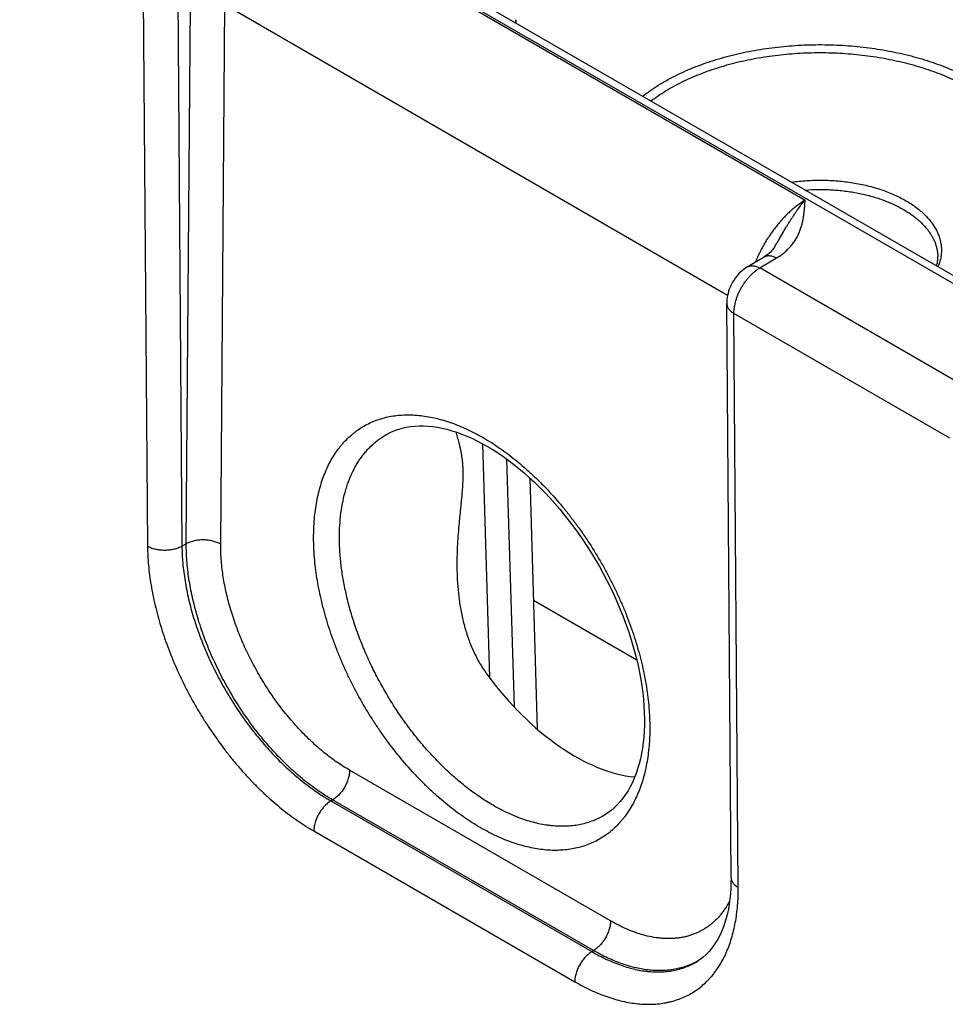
# Model space of a CAD drawing. Header units: inches. Extents: x 0 to 34, y 0 to 22.
# Tile 38 of 69: x 24.618 to 25.373, y 15.456 to 16.258. Entities that reach past the tile are written whole.
import ezdxf

# ---------------------------------------------------------------- set-up
doc = ezdxf.new("R2010")
doc.units = ezdxf.units.IN
doc.header["$LTSCALE"] = 1.87
doc.header["$MEASUREMENT"] = 0
doc.layers.get('0').update_dxf_attribs({"linetype": 'CONTINUOUS'})

msp = doc.modelspace()

# ---------------------------------------------------------------- linework, layer by layer
at = {"color": 7, "linetype": 'CONTINUOUS'}
for p, q in [((23.41624, 17.17688), (26.01147, 15.67842)), ((23.42575, 17.17782), (26.02098, 15.67936)), ((24.83602, 16.35535), (25.2584, 16.11148)), ((24.71884, 16.29714), (24.72245, 15.8294)), ((24.74688, 16.29714), (24.75049, 15.82941)), ((24.75401, 15.83144), (24.75737, 16.27105)), ((24.78204, 15.83115), (24.78541, 16.27076)), ((24.78541, 16.27076), (25.19523, 16.03413)), ((25.02262, 16.25845), (25.0227, 16.25576)), ((25.21119, 16.05698), (25.22491, 16.06518)), ((25.22145, 16.05614), (25.23518, 16.06435)), ((25.39778, 15.95432), (25.22145, 16.05614)), ((25.19799, 15.55961), (25.1945, 16.02727)), ((25.20385, 15.55145), (25.20036, 16.01911)), ((25.37645, 15.91744), (25.20036, 16.01911)), ((24.9953, 15.91305), (25.00106, 15.72246)), ((25.01512, 15.90047), (25.02122, 15.69853)), ((25.0339, 15.88514), (25.04009, 15.68041)), ((24.75049, 15.82941), (24.75401, 15.83144)), ((25.12113, 15.73672), (25.03692, 15.78534)), ((25.0998, 15.52414), (24.88715, 15.64692)), ((24.87187, 15.62192), (24.87326, 15.62272)), ((24.87187, 15.62192), (25.08457, 15.49911)), ((25.08591, 15.49994), (24.87326, 15.62272)), ((25.09483, 15.61039), (25.09482, 15.61038)), ((24.85798, 15.59742), (25.07067, 15.47462)), ((25.08457, 15.49911), (25.08591, 15.49994)), ((25.17058, 15.49128), (25.17059, 15.49129))]:
    msp.add_line(p, q, dxfattribs=at)
for points in [[(25.23368, 16.07357), (25.23335, 16.07305), (25.23265, 16.07203), (25.23187, 16.07103), (25.23103, 16.07006), (25.23012, 16.06912), (25.22914, 16.06823), (25.22812, 16.06738), (25.22705, 16.06658), (25.22594, 16.06582), (25.22492, 16.06518)], [(25.21119, 16.05698), (25.20998, 16.05621), (25.20861, 16.05524), (25.20727, 16.05419), (25.20598, 16.05306), (25.20475, 16.05185), (25.20357, 16.05058), (25.20245, 16.04925), (25.20141, 16.04788), (25.20043, 16.04646), (25.19952, 16.045), (25.19868, 16.04351), (25.19791, 16.04197), (25.19721, 16.0404), (25.19658, 16.03879), (25.19602, 16.03715), (25.19554, 16.03548), (25.19515, 16.03379), (25.19485, 16.0321), (25.19464, 16.0304), (25.19453, 16.0287), (25.19451, 16.02727)], [(24.91782, 15.92086), (24.92014, 15.92206), (24.9233, 15.92346), (24.92654, 15.92465), (24.92985, 15.92562), (24.93324, 15.92639), (24.93671, 15.92696), (24.94023, 15.92733), (24.94382, 15.92751), (24.94746, 15.9275), (24.95115, 15.9273), (24.95489, 15.92692), (24.95869, 15.92636), (24.96255, 15.92562), (24.96646, 15.92469), (24.97042, 15.92359), (24.97442, 15.92231), (24.97847, 15.92084), (24.98256, 15.9192), (24.98668, 15.91738), (24.99084, 15.91538), (24.99502, 15.91321), (24.99908, 15.91094)], [(24.99908, 15.91094), (25.00325, 15.90845), (25.00759, 15.90569), (25.01194, 15.90275), (25.01628, 15.89964), (25.02062, 15.89635), (25.02495, 15.89289), (25.02926, 15.88926), (25.03354, 15.88548), (25.0378, 15.88153), (25.04201, 15.87743), (25.04619, 15.87319), (25.05031, 15.8688), (25.05438, 15.86427), (25.05838, 15.85961), (25.06232, 15.85483), (25.06619, 15.84992), (25.06997, 15.84491), (25.07367, 15.83979), (25.07728, 15.83457), (25.0808, 15.82926), (25.08422, 15.82386), (25.08754, 15.81839), (25.09074, 15.81284), (25.09384, 15.80723), (25.09682, 15.80157), (25.09967, 15.79586), (25.1024, 15.79011), (25.105, 15.78432), (25.10748, 15.77851), (25.10981, 15.77269), (25.11202, 15.76685), (25.11408, 15.76101), (25.11599, 15.75519), (25.11777, 15.74938), (25.11939, 15.74359), (25.12087, 15.73784), (25.12219, 15.73213), (25.12337, 15.72647), (25.12439, 15.72087), (25.12527, 15.71533), (25.12599, 15.70986), (25.12656, 15.70447), (25.12697, 15.69915), (25.12724, 15.69393), (25.12736, 15.6888), (25.12733, 15.68378), (25.12714, 15.67887), (25.12682, 15.67408), (25.12635, 15.66941), (25.12573, 15.66487), (25.12498, 15.66046), (25.12408, 15.65618), (25.12305, 15.65203), (25.12188, 15.64803), (25.12058, 15.64417), (25.11914, 15.64047), (25.11757, 15.6369), (25.11586, 15.63348), (25.11402, 15.63021), (25.11204, 15.6271), (25.10992, 15.62414), (25.10765, 15.62133), (25.10522, 15.61868), (25.10265, 15.61621), (25.09994, 15.61392), (25.09708, 15.61183), (25.09482, 15.61038)], [(25.19799, 15.55961), (25.19796, 15.55515), (25.1978, 15.55065), (25.1975, 15.54628), (25.19706, 15.54204), (25.1965, 15.53792), (25.19581, 15.53393), (25.195, 15.53007), (25.19406, 15.52635), (25.193, 15.52277), (25.19181, 15.51933), (25.19052, 15.51604), (25.1891, 15.51289), (25.18756, 15.50988), (25.18588, 15.507), (25.18408, 15.50426), (25.18213, 15.50165), (25.18004, 15.49919), (25.1778, 15.49689), (25.1754, 15.49475), (25.17283, 15.49277), (25.17058, 15.49128)]]:
    msp.add_lwpolyline(points, dxfattribs=at)
for centre, radius, start, end in [((25.00254, 16.25784), 0.02009, 354.34594, 1.7241), ((25.14249, 15.54155), 0.05752, 299.19945, 300.4401)]:
    msp.add_arc(centre, radius, start, end, dxfattribs=at)
msp.add_ellipse((25.06866, 15.80168), major_axis=(-0.09085, 0.15208), ratio=0.567168, start_param=1.74117, end_param=2.748436, dxfattribs=at)
for points, knots in [([(25.12586, 16.19619), (25.12781, 16.19771), (25.13187, 16.20067), (25.13827, 16.20487), (25.14504, 16.20885), (25.15217, 16.21263), (25.15964, 16.21617), (25.16743, 16.21948), (25.17552, 16.22255), (25.18387, 16.22536), (25.19248, 16.22791), (25.20131, 16.23018), (25.21034, 16.23219), (25.21954, 16.23391), (25.22888, 16.23534), (25.23835, 16.23648), (25.24791, 16.23733), (25.25753, 16.23788), (25.26719, 16.23814), (25.27686, 16.23809), (25.28652, 16.23775), (25.29612, 16.23711), (25.30566, 16.23617), (25.31509, 16.23494), (25.32439, 16.23342), (25.33354, 16.23161), (25.34252, 16.22952), (25.35128, 16.22716), (25.35981, 16.22453), (25.36809, 16.22164), (25.37609, 16.2185), (25.38378, 16.21512), (25.39115, 16.21151), (25.3959, 16.20891), (25.39821, 16.20758)], [0, 0, 0, 0, 0.025974, 0.052711, 0.0802, 0.108424, 0.137356, 0.166966, 0.197217, 0.228068, 0.259473, 0.291382, 0.323742, 0.356497, 0.38959, 0.422959, 0.456543, 0.490279, 0.524101, 0.557947, 0.59175, 0.625446, 0.658971, 0.692263, 0.72526, 0.757901, 0.79013, 0.821892, 0.853134, 0.883807, 0.913868, 0.943276, 0.971997, 1, 1, 1, 1]), ([(25.13269, 16.19225), (25.13458, 16.19368), (25.13851, 16.19649), (25.14469, 16.20045), (25.15122, 16.20422), (25.15809, 16.20778), (25.16527, 16.21113), (25.17276, 16.21425), (25.18052, 16.21714), (25.18854, 16.21978), (25.19679, 16.22217), (25.20525, 16.22431), (25.21389, 16.22619), (25.22269, 16.22779), (25.23163, 16.22913), (25.24068, 16.23018), (25.24981, 16.23096), (25.259, 16.23146), (25.26823, 16.23167), (25.27746, 16.2316), (25.28667, 16.23125), (25.29584, 16.23061), (25.30493, 16.22969), (25.31393, 16.2285), (25.3228, 16.22703), (25.33153, 16.22529), (25.34008, 16.22329), (25.34844, 16.22102), (25.35658, 16.2185), (25.36447, 16.21574), (25.3721, 16.21274), (25.37944, 16.2095), (25.38647, 16.20605), (25.391, 16.20357), (25.39321, 16.2023)], [0, 0, 0, 0, 0.0261, 0.052955, 0.080555, 0.108878, 0.1379, 0.167589, 0.197907, 0.228813, 0.260261, 0.292202, 0.324583, 0.357348, 0.390441, 0.4238, 0.457366, 0.491074, 0.524863, 0.558667, 0.592424, 0.62607, 0.659541, 0.692776, 0.725714, 0.758297, 0.790467, 0.82217, 0.853356, 0.883977, 0.913988, 0.943352, 0.972032, 1, 1, 1, 1]), ([(25.24726, 16.12611), (25.24932, 16.12639), (25.25346, 16.12689), (25.25972, 16.12741), (25.26602, 16.12769), (25.27234, 16.12774), (25.27865, 16.12756), (25.28493, 16.12715), (25.29115, 16.1265), (25.29728, 16.12563), (25.30331, 16.12453), (25.3092, 16.12322), (25.31494, 16.12169), (25.32049, 16.11995), (25.32585, 16.11801), (25.33097, 16.11587), (25.33585, 16.11355), (25.33898, 16.11186), (25.34049, 16.11099)], [0, 0, 0, 0, 0.064909, 0.130301, 0.195999, 0.261827, 0.327605, 0.393152, 0.458294, 0.522856, 0.586668, 0.64957, 0.711406, 0.772033, 0.831317, 0.889139, 0.945395, 1, 1, 1, 1]), ([(25.25842, 16.11966), (25.26205, 16.11993), (25.26752, 16.12015), (25.2748, 16.12008), (25.28025, 16.11985), (25.28568, 16.11945), (25.29105, 16.11886), (25.29635, 16.1181), (25.30158, 16.11717), (25.3067, 16.11606), (25.31171, 16.11479), (25.31658, 16.11336), (25.3213, 16.11177), (25.32586, 16.11002), (25.33024, 16.10813), (25.33442, 16.1061), (25.33711, 16.10463), (25.33842, 16.10388)], [0, 0, 0, 0, 0.132068, 0.198231, 0.264283, 0.330081, 0.395485, 0.460356, 0.52456, 0.587966, 0.650449, 0.711893, 0.772187, 0.831229, 0.88893, 0.945209, 1, 1, 1, 1]), ([(25.2584, 16.11148), (25.25738, 16.11086), (25.25534, 16.10955), (25.25235, 16.10741), (25.24938, 16.10507), (25.24644, 16.10253), (25.24356, 16.0998), (25.24072, 16.0969), (25.23796, 16.09383), (25.23528, 16.09061), (25.23268, 16.08725), (25.23019, 16.08377), (25.2278, 16.08017), (25.22553, 16.07647), (25.22339, 16.07268), (25.22071, 16.06755), (25.21892, 16.06361), (25.21782, 16.06094)], [0, 0, 0, 0, 0.054242, 0.110156, 0.167661, 0.226657, 0.287033, 0.348662, 0.411405, 0.475117, 0.539641, 0.604817, 0.670478, 0.736452, 0.802568, 0.86865, 1, 1, 1, 1]), ([(25.23368, 16.07357), (25.23421, 16.07446), (25.23527, 16.07624), (25.23734, 16.07978), (25.23988, 16.08416), (25.24241, 16.08847), (25.24445, 16.09183), (25.24597, 16.09428), (25.24749, 16.09668), (25.24903, 16.09901), (25.25057, 16.10127), (25.25262, 16.10417), (25.25518, 16.1076), (25.25732, 16.11022), (25.2584, 16.11148)], [0, 0, 0, 0, 0.068782, 0.13702, 0.271646, 0.403414, 0.468048, 0.531756, 0.59447, 0.656116, 0.716623, 0.775924, 0.890688, 1, 1, 1, 1]), ([(25.23518, 16.06435), (25.2358, 16.06472), (25.23701, 16.06548), (25.23932, 16.06706), (25.24197, 16.06914), (25.24484, 16.07181), (25.24735, 16.0746), (25.24952, 16.07749), (25.25137, 16.08045), (25.25292, 16.08346), (25.25421, 16.08652), (25.25526, 16.0896), (25.2561, 16.0927), (25.25676, 16.09582), (25.25726, 16.09895), (25.25765, 16.10208), (25.2579, 16.10469), (25.25807, 16.10678), (25.25822, 16.10886), (25.25833, 16.11043), (25.2584, 16.11148)], [0, 0, 0, 0, 0.039358, 0.077779, 0.151911, 0.222696, 0.290486, 0.35569, 0.418732, 0.480025, 0.539956, 0.598864, 0.657035, 0.714696, 0.772024, 0.829146, 0.886148, 0.914623, 0.943088, 1, 1, 1, 1]), ([(25.34049, 16.11099), (25.34196, 16.11014), (25.3448, 16.1084), (25.34882, 16.10558), (25.35253, 16.10263), (25.35591, 16.09954), (25.35845, 16.09684), (25.3603, 16.09463), (25.362, 16.09242), (25.3639, 16.0896), (25.36581, 16.08611), (25.36734, 16.08256), (25.36846, 16.07895), (25.36919, 16.07531), (25.36951, 16.07164), (25.36942, 16.06798), (25.36892, 16.06432), (25.36802, 16.06069), (25.36716, 16.05833), (25.36667, 16.05716)], [0, 0, 0, 0, 0.077148, 0.151727, 0.223713, 0.293123, 0.360019, 0.392565, 0.42453, 0.486796, 0.547058, 0.605597, 0.662754, 0.718913, 0.774498, 0.829956, 0.885738, 0.942283, 1, 1, 1, 1]), ([(25.33842, 16.10388), (25.3395, 16.10325), (25.34161, 16.10198), (25.34464, 16.09996), (25.3475, 16.09785), (25.35019, 16.09567), (25.35268, 16.09341), (25.35499, 16.09109), (25.3571, 16.0887), (25.35901, 16.08626), (25.36071, 16.08377), (25.3622, 16.08123), (25.36348, 16.07865), (25.36454, 16.07604), (25.36538, 16.0734), (25.36599, 16.07074), (25.36639, 16.06807), (25.3665, 16.06627), (25.36652, 16.06538)], [0, 0, 0, 0, 0.075082, 0.148292, 0.219608, 0.289023, 0.356552, 0.422227, 0.4861, 0.548246, 0.608765, 0.667778, 0.725432, 0.781897, 0.837366, 0.892051, 0.946182, 1, 1, 1, 1]), ([(25.22492, 16.06518), (25.22508, 16.06528), (25.22543, 16.06547), (25.22596, 16.0657), (25.22652, 16.0659), (25.22731, 16.06609), (25.22834, 16.06623), (25.22964, 16.06621), (25.23099, 16.066), (25.23237, 16.06562), (25.23379, 16.06507), (25.23471, 16.06461), (25.23518, 16.06435)], [0, 0, 0, 0, 0.054126, 0.108504, 0.16338, 0.218989, 0.333176, 0.452651, 0.578528, 0.71153, 0.85201, 1, 1, 1, 1]), ([(25.36555, 16.05781), (25.36573, 16.05844), (25.36603, 16.0597), (25.36634, 16.0616), (25.36651, 16.06349), (25.36653, 16.06475), (25.36652, 16.06538)], [0, 0, 0, 0, 0.255753, 0.506454, 0.753932, 1, 1, 1, 1]), ([(25.20036, 16.01911), (25.20036, 16.01993), (25.20042, 16.02162), (25.20071, 16.02418), (25.2012, 16.02681), (25.20189, 16.02949), (25.20277, 16.03219), (25.20383, 16.03488), (25.20506, 16.03755), (25.20645, 16.04015), (25.20798, 16.04268), (25.20965, 16.04509), (25.21142, 16.04738), (25.2133, 16.04951), (25.21525, 16.05148), (25.21727, 16.05325), (25.219, 16.05456), (25.2204, 16.0555), (25.2211, 16.05593), (25.22145, 16.05614)], [0, 0, 0, 0, 0.05568, 0.113908, 0.174443, 0.236983, 0.301183, 0.366661, 0.433007, 0.499794, 0.566589, 0.632955, 0.698467, 0.762714, 0.825313, 0.885917, 0.944223, 0.972442, 1, 1, 1, 1]), ([(25.21119, 16.05698), (25.21136, 16.05708), (25.2117, 16.05726), (25.21224, 16.0575), (25.2128, 16.05769), (25.21358, 16.05789), (25.21462, 16.05802), (25.21591, 16.058), (25.21726, 16.0578), (25.21865, 16.05742), (25.22006, 16.05687), (25.22099, 16.0564), (25.22145, 16.05614)], [0, 0, 0, 0, 0.054125, 0.108503, 0.163379, 0.218988, 0.333176, 0.452652, 0.57853, 0.711532, 0.852012, 1, 1, 1, 1]), ([(25.1945, 16.02727), (25.19451, 16.02708), (25.19452, 16.0267), (25.1946, 16.02613), (25.19472, 16.02557), (25.19495, 16.02481), (25.19536, 16.02388), (25.19603, 16.02281), (25.19688, 16.02179), (25.19789, 16.02082), (25.19906, 16.01991), (25.19991, 16.01937), (25.20036, 16.01911)], [0, 0, 0, 0, 0.054155, 0.10856, 0.163459, 0.219086, 0.333291, 0.452755, 0.578598, 0.711557, 0.852005, 1, 1, 1, 1]), ([(24.99359, 15.60022), (24.99132, 15.60153), (24.98679, 15.60428), (24.98009, 15.60873), (24.97343, 15.61354), (24.96681, 15.6187), (24.96027, 15.6242), (24.95381, 15.63002), (24.94745, 15.63615), (24.93907, 15.64477), (24.92894, 15.65623), (24.91944, 15.6684), (24.91218, 15.67858), (24.90516, 15.68907), (24.89693, 15.70258), (24.88948, 15.71655), (24.88402, 15.72794), (24.8802, 15.73654), (24.87665, 15.7452), (24.87339, 15.75389), (24.87042, 15.7626), (24.86775, 15.7713), (24.86538, 15.77997), (24.86332, 15.78858), (24.86159, 15.79713), (24.86017, 15.80558), (24.85907, 15.81393), (24.85831, 15.82214), (24.85787, 15.8302), (24.85776, 15.83809), (24.85798, 15.84579), (24.85852, 15.85328), (24.8594, 15.86055), (24.8606, 15.86757), (24.86213, 15.87433), (24.86398, 15.88082), (24.86614, 15.88701), (24.86861, 15.8929), (24.87139, 15.89846), (24.87446, 15.90369), (24.87728, 15.90778), (24.87968, 15.91087), (24.88215, 15.9138), (24.88541, 15.91725), (24.88891, 15.9204), (24.89183, 15.92272), (24.89483, 15.9249), (24.89873, 15.92738), (24.90283, 15.92952), (24.90622, 15.93102), (24.90968, 15.93239), (24.91415, 15.93384), (24.9197, 15.93516), (24.92542, 15.93605), (24.93131, 15.93651), (24.93735, 15.93654), (24.94353, 15.93615), (24.94983, 15.93533), (24.95624, 15.93408), (24.96274, 15.93241), (24.96931, 15.93033), (24.97595, 15.92783), (24.98263, 15.92493), (24.98934, 15.92162), (24.99376, 15.91919), (24.99598, 15.91791)], [0, 0, 0, 0, 0.01604, 0.032455, 0.049231, 0.066353, 0.083803, 0.10156, 0.119603, 0.137908, 0.175195, 0.213211, 0.232423, 0.251729, 0.290501, 0.329283, 0.348603, 0.367834, 0.386945, 0.405908, 0.424692, 0.443272, 0.461621, 0.479711, 0.49752, 0.515026, 0.532208, 0.549047, 0.565527, 0.581634, 0.597357, 0.612689, 0.627624, 0.642162, 0.656304, 0.670058, 0.683437, 0.696454, 0.709132, 0.721498, 0.733583, 0.739532, 0.745425, 0.757062, 0.768541, 0.774238, 0.779913, 0.791226, 0.802533, 0.808203, 0.813892, 0.825348, 0.836953, 0.848753, 0.860791, 0.873105, 0.885725, 0.898681, 0.911993, 0.92568, 0.939753, 0.95422, 0.969084, 0.984346, 1, 1, 1, 1]), ([(25.00401, 15.61838), (25.00083, 15.62021), (24.9945, 15.62415), (24.98522, 15.63073), (24.97606, 15.63804), (24.96705, 15.64604), (24.95825, 15.65469), (24.94971, 15.66394), (24.94147, 15.67374), (24.93358, 15.68404), (24.92608, 15.69478), (24.91901, 15.70591), (24.91241, 15.71735), (24.90632, 15.72906), (24.90077, 15.74096), (24.89578, 15.753), (24.8914, 15.7651), (24.88763, 15.77719), (24.88451, 15.78923), (24.88205, 15.80113), (24.88025, 15.81283), (24.87914, 15.82427), (24.87872, 15.83539), (24.87899, 15.84613), (24.87995, 15.85643), (24.88159, 15.86623), (24.88391, 15.87549), (24.8869, 15.88414), (24.88996, 15.89087), (24.89273, 15.8959), (24.89494, 15.89945), (24.89731, 15.90282), (24.89982, 15.90601), (24.90248, 15.90899), (24.90527, 15.91178), (24.90821, 15.91437), (24.91128, 15.91676), (24.91448, 15.91894), (24.91669, 15.92025), (24.91782, 15.92086)], [0, 0, 0, 0, 0.030632, 0.062318, 0.094992, 0.128574, 0.16297, 0.198076, 0.23378, 0.269962, 0.306495, 0.34325, 0.380095, 0.416896, 0.453521, 0.48984, 0.525724, 0.561052, 0.595708, 0.629586, 0.662586, 0.694625, 0.725631, 0.755551, 0.784347, 0.812006, 0.83854, 0.863986, 0.888413, 0.90028, 0.911932, 0.923389, 0.93467, 0.945797, 0.956793, 0.967685, 0.978498, 0.98926, 1, 1, 1, 1]), ([(24.97369, 15.92255), (24.97388, 15.92187), (24.97427, 15.92048), (24.97487, 15.91834), (24.97548, 15.91612), (24.9761, 15.91379), (24.97671, 15.91135), (24.9773, 15.90878), (24.97785, 15.90608), (24.97834, 15.90323), (24.97877, 15.90022), (24.9791, 15.89705), (24.97933, 15.89372), (24.97945, 15.89023), (24.97946, 15.8866), (24.97936, 15.88284), (24.97916, 15.87898), (24.97889, 15.87504), (24.97855, 15.87102), (24.97816, 15.86695), (24.97775, 15.86283), (24.97733, 15.85868), (24.9769, 15.8545), (24.97649, 15.85029), (24.97609, 15.84607), (24.97561, 15.8404), (24.9751, 15.83329), (24.97468, 15.82472), (24.97451, 15.81613), (24.97458, 15.8104), (24.97467, 15.80753)], [0, 0, 0, 0, 0.018359, 0.037471, 0.057384, 0.078155, 0.09985, 0.122545, 0.146323, 0.171272, 0.197472, 0.224982, 0.253824, 0.283971, 0.315343, 0.347811, 0.381225, 0.415423, 0.450259, 0.485603, 0.521347, 0.557407, 0.593715, 0.630218, 0.666875, 0.703654, 0.777477, 0.851539, 0.925737, 1, 1, 1, 1]), ([(24.99598, 15.91791), (24.99825, 15.9166), (25.00278, 15.91385), (25.00948, 15.90941), (25.01614, 15.9046), (25.02275, 15.89944), (25.02929, 15.89394), (25.03575, 15.88812), (25.04212, 15.88199), (25.0505, 15.87337), (25.05856, 15.86424), (25.06628, 15.85466), (25.07192, 15.84721), (25.07738, 15.83955), (25.08441, 15.82907), (25.09099, 15.81826), (25.09711, 15.80717), (25.10146, 15.79873), (25.10555, 15.7902), (25.10937, 15.7816), (25.11291, 15.77294), (25.11618, 15.76424), (25.11915, 15.75554), (25.12182, 15.74684), (25.12419, 15.73817), (25.12624, 15.72955), (25.12798, 15.72101), (25.1294, 15.71255), (25.13049, 15.70421), (25.13126, 15.696), (25.1317, 15.68794), (25.13181, 15.68005), (25.13159, 15.67235), (25.13104, 15.66485), (25.13016, 15.65759), (25.12896, 15.65057), (25.12743, 15.6438), (25.12559, 15.63732), (25.12343, 15.63112), (25.12095, 15.62524), (25.11818, 15.61967), (25.1151, 15.61444), (25.11228, 15.61035), (25.10988, 15.60727), (25.10742, 15.60433), (25.10416, 15.60089), (25.10066, 15.59774), (25.09773, 15.59542), (25.09474, 15.59324), (25.09083, 15.59076), (25.08591, 15.58819), (25.08076, 15.58603), (25.07541, 15.58429), (25.06987, 15.58298), (25.06414, 15.58209), (25.05825, 15.58163), (25.05221, 15.58159), (25.04603, 15.58199), (25.03973, 15.58281), (25.03333, 15.58406), (25.02683, 15.58572), (25.02025, 15.58781), (25.01362, 15.59031), (25.00693, 15.59321), (25.00023, 15.59651), (24.9958, 15.59895), (24.99359, 15.60022)], [0, 0, 0, 0, 0.01604, 0.032454, 0.049231, 0.066353, 0.083803, 0.10156, 0.119602, 0.137907, 0.175194, 0.194127, 0.213214, 0.232426, 0.251732, 0.290503, 0.30991, 0.329289, 0.348609, 0.36784, 0.386951, 0.405913, 0.424698, 0.443278, 0.461626, 0.479716, 0.497526, 0.515032, 0.532213, 0.549052, 0.565532, 0.581639, 0.597362, 0.612693, 0.627629, 0.642166, 0.656308, 0.670063, 0.683441, 0.696458, 0.709137, 0.721502, 0.733587, 0.739536, 0.745429, 0.757066, 0.768545, 0.774241, 0.779917, 0.791229, 0.802537, 0.813893, 0.825349, 0.836954, 0.848754, 0.860792, 0.873105, 0.885726, 0.898682, 0.911994, 0.92568, 0.939753, 0.95422, 0.969084, 0.984346, 1, 1, 1, 1]), ([(24.75049, 15.8294), (24.75001, 15.82913), (24.74902, 15.82862), (24.74744, 15.82796), (24.74576, 15.82738), (24.744, 15.82691), (24.74216, 15.82653), (24.74028, 15.82626), (24.73836, 15.8261), (24.73642, 15.82604), (24.73449, 15.8261), (24.73257, 15.82626), (24.73069, 15.82653), (24.72887, 15.82691), (24.72712, 15.82738), (24.72546, 15.82796), (24.7239, 15.82862), (24.72292, 15.82913), (24.72245, 15.8294)], [0, 0, 0, 0, 0.056387, 0.115175, 0.17612, 0.238927, 0.30326, 0.36875, 0.435005, 0.501617, 0.568173, 0.634259, 0.699472, 0.763426, 0.825759, 0.886144, 0.9443, 1, 1, 1, 1]), ([(24.72245, 15.8294), (24.72247, 15.82684), (24.72262, 15.82167), (24.72317, 15.81383), (24.72404, 15.80584), (24.72523, 15.79772), (24.72673, 15.78949), (24.72855, 15.78118), (24.73067, 15.77279), (24.7331, 15.76435), (24.73583, 15.75588), (24.73885, 15.7474), (24.74215, 15.73893), (24.74693, 15.72765), (24.75223, 15.71652), (24.75802, 15.70558), (24.7626, 15.69747), (24.76742, 15.68949), (24.77411, 15.67907), (24.78121, 15.66897), (24.7887, 15.65925), (24.79446, 15.65221), (24.80037, 15.6454), (24.80642, 15.63885), (24.81259, 15.63257), (24.81886, 15.62658), (24.82523, 15.62089), (24.83167, 15.61552), (24.83818, 15.61047), (24.84473, 15.60576), (24.8513, 15.60141), (24.85575, 15.59871), (24.85798, 15.59742)], [0, 0, 0, 0, 0.027501, 0.05566, 0.084455, 0.113857, 0.143835, 0.174352, 0.20537, 0.236846, 0.268737, 0.300996, 0.333575, 0.366423, 0.432715, 0.46606, 0.499463, 0.532871, 0.56623, 0.632578, 0.665467, 0.698096, 0.730413, 0.762371, 0.793922, 0.825022, 0.855629, 0.885703, 0.915207, 0.94411, 0.972382, 1, 1, 1, 1]), ([(24.75049, 15.82941), (24.75052, 15.82477), (24.75087, 15.81774), (24.75189, 15.80831), (24.75295, 15.80105), (24.75429, 15.79368), (24.75592, 15.78624), (24.75781, 15.77873), (24.75999, 15.77118), (24.76242, 15.7636), (24.76512, 15.75602), (24.76808, 15.74844), (24.77128, 15.74089), (24.77472, 15.73339), (24.77839, 15.72596), (24.78229, 15.7186), (24.7864, 15.71135), (24.79071, 15.70421), (24.79521, 15.69721), (24.7999, 15.69035), (24.80476, 15.68367), (24.80977, 15.67717), (24.81494, 15.67087), (24.82024, 15.66479), (24.82566, 15.65893), (24.83119, 15.65332), (24.83681, 15.64796), (24.84252, 15.64288), (24.84829, 15.63808), (24.85412, 15.63357), (24.86186, 15.62802), (24.86784, 15.62424), (24.87187, 15.62192)], [0, 0, 0, 0, 0.05566, 0.084457, 0.11386, 0.143836, 0.17435, 0.205364, 0.236835, 0.26872, 0.300972, 0.333544, 0.366384, 0.399443, 0.432668, 0.466005, 0.499402, 0.532803, 0.566156, 0.599406, 0.632501, 0.665388, 0.698015, 0.730332, 0.762292, 0.793846, 0.824952, 0.855566, 0.885649, 0.915166, 0.944084, 1, 1, 1, 1]), ([(24.87326, 15.62272), (24.86924, 15.62505), (24.86329, 15.62885), (24.8556, 15.63442), (24.8498, 15.63895), (24.84407, 15.64378), (24.83841, 15.64889), (24.83283, 15.65428), (24.82735, 15.65992), (24.82199, 15.66581), (24.81675, 15.67193), (24.81164, 15.67826), (24.80669, 15.6848), (24.8019, 15.69152), (24.79728, 15.69841), (24.79285, 15.70546), (24.78861, 15.71264), (24.78458, 15.71994), (24.78076, 15.72734), (24.77716, 15.73482), (24.7738, 15.74237), (24.77068, 15.74996), (24.76781, 15.75758), (24.7652, 15.76522), (24.76284, 15.77284), (24.76075, 15.78044), (24.75894, 15.78799), (24.7574, 15.79549), (24.75614, 15.8029), (24.75517, 15.81021), (24.75426, 15.8197), (24.75399, 15.82677), (24.75401, 15.83144)], [0, 0, 0, 0, 0.055762, 0.084598, 0.114032, 0.144033, 0.174565, 0.205591, 0.237069, 0.268955, 0.301203, 0.333767, 0.366596, 0.399641, 0.432848, 0.466165, 0.49954, 0.532919, 0.566249, 0.599476, 0.632548, 0.665412, 0.698018, 0.730317, 0.76226, 0.793802, 0.824898, 0.855507, 0.88559, 0.915112, 0.944041, 1, 1, 1, 1]), ([(24.78204, 15.83115), (24.78157, 15.83142), (24.78059, 15.83193), (24.77904, 15.8326), (24.77737, 15.83318), (24.77562, 15.83367), (24.7738, 15.83406), (24.77193, 15.83434), (24.77001, 15.83452), (24.76808, 15.83459), (24.76614, 15.83456), (24.76422, 15.83442), (24.76233, 15.83417), (24.7605, 15.83382), (24.75874, 15.83337), (24.75706, 15.83283), (24.75548, 15.83219), (24.75449, 15.8317), (24.75401, 15.83144)], [0, 0, 0, 0, 0.055795, 0.11408, 0.174617, 0.237111, 0.301226, 0.366589, 0.432804, 0.49946, 0.566134, 0.632405, 0.697861, 0.762102, 0.824755, 0.885479, 0.943975, 1, 1, 1, 1]), ([(24.88715, 15.64692), (24.8854, 15.64794), (24.88189, 15.65007), (24.8767, 15.65351), (24.87154, 15.65723), (24.86642, 15.66123), (24.86136, 15.66549), (24.85635, 15.66999), (24.85143, 15.67474), (24.84659, 15.67972), (24.84185, 15.68491), (24.83565, 15.69214), (24.82974, 15.69972), (24.82412, 15.7076), (24.81868, 15.71572), (24.81359, 15.72409), (24.80885, 15.73268), (24.80548, 15.73921), (24.80232, 15.74581), (24.79936, 15.75248), (24.79662, 15.75918), (24.79409, 15.76591), (24.79179, 15.77265), (24.78973, 15.77939), (24.7879, 15.7861), (24.78631, 15.79277), (24.78496, 15.79939), (24.78386, 15.80594), (24.78302, 15.8124), (24.78252, 15.81772), (24.78225, 15.82193), (24.78212, 15.82503), (24.78204, 15.8281), (24.78204, 15.83014), (24.78204, 15.83115)], [0, 0, 0, 0, 0.027579, 0.0558, 0.084643, 0.114082, 0.144083, 0.174614, 0.205635, 0.237107, 0.268984, 0.301223, 0.366586, 0.399617, 0.432811, 0.499471, 0.532838, 0.566156, 0.599373, 0.632435, 0.665292, 0.697893, 0.730189, 0.762131, 0.793675, 0.824776, 0.855393, 0.885488, 0.915026, 0.943974, 0.958219, 0.972306, 0.986234, 1, 1, 1, 1]), ([(24.97467, 15.80753), (24.97478, 15.80388), (24.97517, 15.79658), (24.97632, 15.78569), (24.97811, 15.7749), (24.98059, 15.76426), (24.98385, 15.75385), (24.98726, 15.74543), (24.99044, 15.73892), (24.99306, 15.73416), (24.99591, 15.72954), (24.99798, 15.72657), (24.99905, 15.72512)], [0, 0, 0, 0, 0.125597, 0.25111, 0.376461, 0.501595, 0.626483, 0.751129, 0.813391, 0.875615, 0.937812, 1, 1, 1, 1]), ([(24.88715, 15.64692), (24.88715, 15.64638), (24.88709, 15.64528), (24.88688, 15.6436), (24.88654, 15.64188), (24.88608, 15.64014), (24.88549, 15.63838), (24.88479, 15.63662), (24.88398, 15.63489), (24.88307, 15.6332), (24.88206, 15.63155), (24.88098, 15.62998), (24.87981, 15.62848), (24.87859, 15.62709), (24.87731, 15.6258), (24.87599, 15.62464), (24.87465, 15.6236), (24.87372, 15.623), (24.87326, 15.62272)], [0, 0, 0, 0, 0.055928, 0.114297, 0.174873, 0.237366, 0.301446, 0.366749, 0.432887, 0.499457, 0.566045, 0.63224, 0.697636, 0.761844, 0.824496, 0.885259, 0.94384, 1, 1, 1, 1]), ([(24.87187, 15.62192), (24.8714, 15.62164), (24.87046, 15.62102), (24.8691, 15.61997), (24.86777, 15.61879), (24.86648, 15.61748), (24.86525, 15.61607), (24.86407, 15.61455), (24.86298, 15.61295), (24.86197, 15.61129), (24.86106, 15.60957), (24.86025, 15.60781), (24.85956, 15.60604), (24.85898, 15.60426), (24.85853, 15.6025), (24.8582, 15.60076), (24.85801, 15.59907), (24.85797, 15.59797), (24.85798, 15.59742)], [0, 0, 0, 0, 0.056255, 0.11496, 0.175869, 0.23868, 0.303049, 0.368601, 0.434934, 0.501633, 0.568275, 0.634439, 0.699711, 0.763697, 0.826028, 0.886371, 0.944439, 1, 1, 1, 1]), ([(25.09482, 15.61038), (25.09334, 15.60948), (25.0903, 15.60781), (25.08552, 15.6057), (25.08054, 15.60399), (25.07538, 15.60267), (25.07004, 15.60177), (25.06454, 15.60127), (25.0589, 15.60117), (25.05412, 15.60143), (25.05024, 15.60184), (25.04627, 15.60239), (25.04123, 15.60334), (25.03515, 15.60487), (25.02899, 15.60679), (25.02277, 15.60911), (25.01651, 15.61182), (25.01023, 15.6149), (25.00608, 15.61718), (25.00401, 15.61838)], [0, 0, 0, 0, 0.05428, 0.108732, 0.163613, 0.219171, 0.275638, 0.333226, 0.392124, 0.452498, 0.483286, 0.514493, 0.578206, 0.643732, 0.711135, 0.780455, 0.851709, 0.924898, 1, 1, 1, 1]), ([(25.19799, 15.55961), (25.19799, 15.55942), (25.19801, 15.55904), (25.19809, 15.55847), (25.19821, 15.5579), (25.19844, 15.55715), (25.19885, 15.55622), (25.19952, 15.55515), (25.20037, 15.55412), (25.20138, 15.55316), (25.20255, 15.55225), (25.2034, 15.55171), (25.20385, 15.55145)], [0, 0, 0, 0, 0.054155, 0.10856, 0.16346, 0.219086, 0.33329, 0.452753, 0.578596, 0.711554, 0.852003, 1, 1, 1, 1]), ([(25.07067, 15.47462), (25.07284, 15.47336), (25.07718, 15.47098), (25.08375, 15.46773), (25.09029, 15.46488), (25.09678, 15.46242), (25.1032, 15.46035), (25.10954, 15.4587), (25.11579, 15.45746), (25.12193, 15.45662), (25.12794, 15.45621), (25.13381, 15.45621), (25.13954, 15.45663), (25.14418, 15.45733), (25.14781, 15.4581), (25.15134, 15.45899), (25.15564, 15.46038), (25.16061, 15.46245), (25.16536, 15.46492), (25.16988, 15.46779), (25.17415, 15.47105), (25.17749, 15.47408), (25.18003, 15.47668), (25.1825, 15.47943), (25.18541, 15.48309), (25.18862, 15.48782), (25.19153, 15.49289), (25.19415, 15.49829), (25.19647, 15.504), (25.19848, 15.51001), (25.20018, 15.5163), (25.20156, 15.52287), (25.20263, 15.52969), (25.20338, 15.53675), (25.2038, 15.54403), (25.20387, 15.54895), (25.20385, 15.55145)], [0, 0, 0, 0, 0.037822, 0.074677, 0.110551, 0.145441, 0.179354, 0.212303, 0.244318, 0.275439, 0.305717, 0.335214, 0.364011, 0.392198, 0.406097, 0.419882, 0.447165, 0.474175, 0.501042, 0.527896, 0.55487, 0.582093, 0.59584, 0.609696, 0.637781, 0.666458, 0.69582, 0.725949, 0.756911, 0.788758, 0.821534, 0.855269, 0.88998, 0.925675, 0.962352, 1, 1, 1, 1]), ([(25.19687, 15.5405), (25.19583, 15.53847), (25.19412, 15.53552), (25.19157, 15.53183), (25.18955, 15.52923), (25.18742, 15.52678), (25.18518, 15.52448), (25.18283, 15.52234), (25.18037, 15.52036), (25.17782, 15.51855), (25.17516, 15.51689), (25.17241, 15.51541), (25.16956, 15.51409), (25.16663, 15.51295), (25.16362, 15.51197), (25.16052, 15.51117), (25.15735, 15.51054), (25.1541, 15.51009), (25.15079, 15.50982), (25.14741, 15.50971), (25.14398, 15.50979), (25.14049, 15.51004), (25.13572, 15.51062), (25.1309, 15.51154), (25.12606, 15.51279), (25.12236, 15.51391), (25.11864, 15.5152), (25.11489, 15.51666), (25.11112, 15.51828), (25.10735, 15.52007), (25.10356, 15.52203), (25.10105, 15.52342), (25.0998, 15.52414)], [0, 0, 0, 0, 0.061232, 0.09109, 0.120498, 0.149509, 0.178181, 0.206574, 0.234752, 0.262781, 0.290729, 0.318666, 0.346662, 0.374785, 0.403103, 0.43168, 0.460578, 0.489855, 0.519565, 0.549758, 0.58048, 0.611769, 0.643659, 0.709345, 0.743203, 0.777756, 0.813013, 0.848983, 0.885669, 0.923072, 0.961186, 1, 1, 1, 1]), ([(25.0998, 15.52414), (25.0998, 15.5236), (25.09974, 15.5225), (25.09953, 15.52082), (25.09919, 15.5191), (25.09873, 15.51736), (25.09814, 15.5156), (25.09744, 15.51384), (25.09663, 15.51211), (25.09572, 15.51041), (25.09471, 15.50877), (25.09363, 15.5072), (25.09246, 15.5057), (25.09124, 15.50431), (25.08996, 15.50302), (25.08864, 15.50186), (25.0873, 15.50082), (25.08637, 15.50021), (25.08591, 15.49994)], [0, 0, 0, 0, 0.055928, 0.114297, 0.174873, 0.237366, 0.301446, 0.366749, 0.432887, 0.499457, 0.566045, 0.63224, 0.697636, 0.761844, 0.824496, 0.885259, 0.94384, 1, 1, 1, 1]), ([(25.17055, 15.49133), (25.16916, 15.49055), (25.16628, 15.4891), (25.16179, 15.48728), (25.15713, 15.48583), (25.15229, 15.48473), (25.1473, 15.484), (25.14217, 15.48364), (25.13691, 15.48365), (25.13153, 15.48402), (25.12605, 15.48476), (25.12048, 15.48586), (25.11482, 15.48733), (25.1091, 15.48915), (25.10333, 15.49133), (25.09548, 15.49474), (25.08971, 15.49775), (25.08591, 15.49994)], [0, 0, 0, 0, 0.054035, 0.108349, 0.163184, 0.21877, 0.275319, 0.333026, 0.392062, 0.452577, 0.514693, 0.578513, 0.644113, 0.711549, 0.780853, 0.852041, 1, 1, 1, 1]), ([(25.08457, 15.49911), (25.0841, 15.49883), (25.08316, 15.49821), (25.0818, 15.49716), (25.08047, 15.49598), (25.07918, 15.49467), (25.07794, 15.49326), (25.07677, 15.49174), (25.07568, 15.49014), (25.07467, 15.48848), (25.07376, 15.48676), (25.07295, 15.485), (25.07225, 15.48323), (25.07168, 15.48145), (25.07122, 15.47969), (25.0709, 15.47795), (25.07071, 15.47627), (25.07067, 15.47516), (25.07067, 15.47462)], [0, 0, 0, 0, 0.056255, 0.11496, 0.175869, 0.23868, 0.303049, 0.368601, 0.434934, 0.501633, 0.568275, 0.634439, 0.699711, 0.763697, 0.826028, 0.886371, 0.944439, 1, 1, 1, 1]), ([(25.08457, 15.49911), (25.08655, 15.49796), (25.0905, 15.49578), (25.0965, 15.49281), (25.10247, 15.49021), (25.10839, 15.48798), (25.11425, 15.48613), (25.12003, 15.48465), (25.12481, 15.48374), (25.12857, 15.48321), (25.13225, 15.48281), (25.13678, 15.48255), (25.14211, 15.48262), (25.1473, 15.48309), (25.15234, 15.48395), (25.1572, 15.48519), (25.16187, 15.48682), (25.16635, 15.48884), (25.1692, 15.49043), (25.17058, 15.49128)], [0, 0, 0, 0, 0.075725, 0.149462, 0.221185, 0.29089, 0.358589, 0.424321, 0.488146, 0.519374, 0.55016, 0.610459, 0.669194, 0.726534, 0.782675, 0.83784, 0.892273, 0.946235, 1, 1, 1, 1])]:
    msp.add_open_spline(points, degree=3, knots=knots, dxfattribs=at)

doc.saveas('drawing.dxf')
